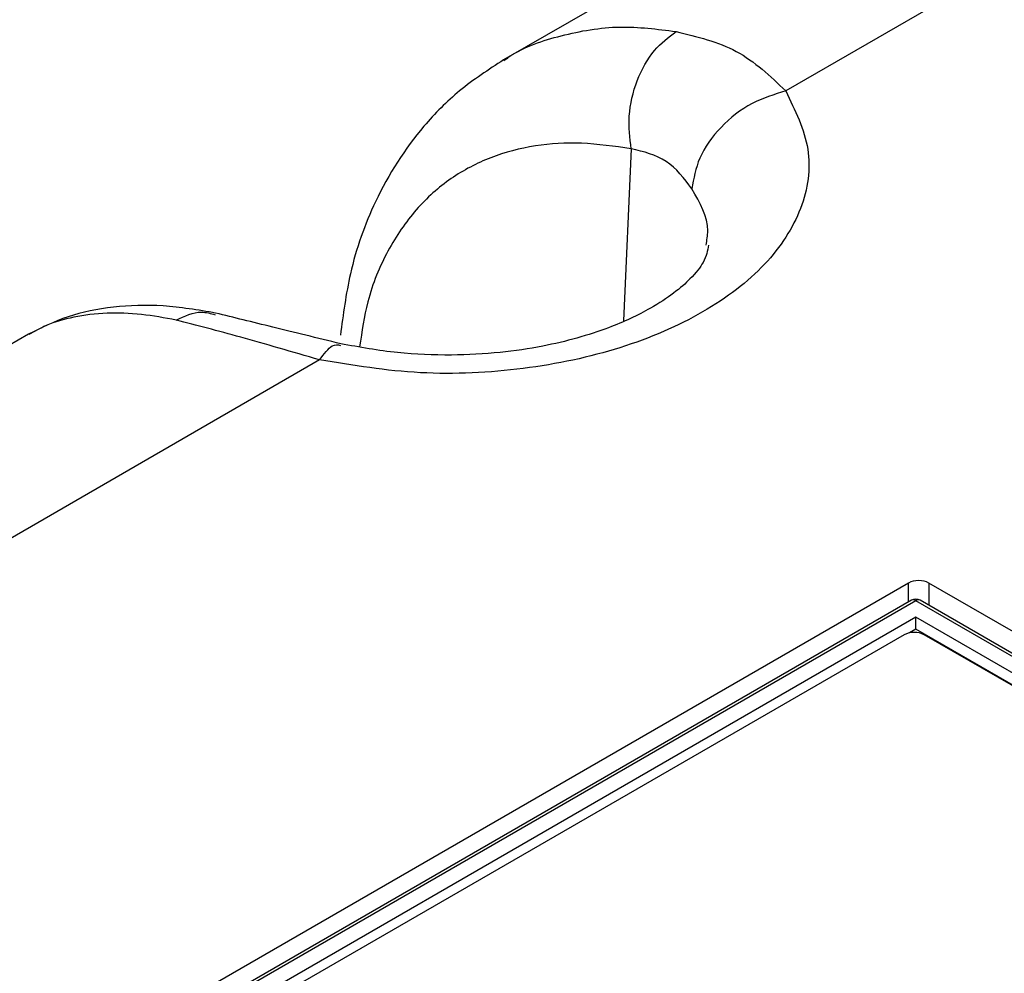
# Paper-space layout 'Sheet1' of a CAD drawing. Header units: millimetres. Extents: x -1 to 420, y -14 to 297.
# Tile 99 of 110: x 325.79 to 332.66, y 252.48 to 259.14. Entities that reach past the tile are written whole.
import ezdxf

# ---------------------------------------------------------------- set-up
doc = ezdxf.new("R2010")
doc.units = ezdxf.units.MM

psp = doc.layouts.new('Sheet1')

# ---------------------------------------------------------------- linework, layer by layer
at = {"color": 7, "linetype": 'Continuous', "lineweight": 25}
for p, q in [((331.2709, 260.0705), (329.1685, 258.8568)), ((333.2295, 259.8487), (331.1371, 258.6408)), ((325.8538, 256.9433), (300.6014, 242.3654)), ((327.8848, 256.7632), (302.57, 242.1493)), ((331.9949, 255.2067), (306.1431, 240.2828)), ((344.2703, 248.2019), (332.1363, 255.2067)), ((332.0156, 255.0862), (306.3934, 240.2948)), ((332.0456, 255.0832), (306.4234, 240.2918)), ((343.9499, 248.211), (332.0456, 255.0832)), ((343.9799, 248.214), (332.0756, 255.0862)), ((332.0456, 254.9672), (306.6243, 240.2918)), ((343.749, 248.211), (332.0456, 254.9672)), ((332.0456, 254.8841), (332.0456, 254.9672)), ((332.0456, 254.8841), (332.0022, 254.8591)), ((343.677, 248.1694), (332.0456, 254.8841)), ((331.9632, 254.8452), (313.7906, 244.3543)), ((343.5598, 248.2323), (332.1046, 254.8452))]:
    psp.add_line(p, q, dxfattribs=at)
at = {"color": 8, "linetype": 'Continuous', "lineweight": 25}
for p, q in [((330.0587, 258.2371), (330.0056, 257.0369)), ((331.9949, 255.0742), (331.9949, 255.2067)), ((332.1363, 255.2067), (332.1363, 255.0511))]:
    psp.add_line(p, q, dxfattribs=at)
at = {"color": 7, "linetype": 'Continuous', "lineweight": 25}
for centre, radius, start, end in [((332.0456, 255.0342), 0.06, 60.00269, 119.99731), ((332.0339, 254.7087), 0.1537, 62.61024, 117.38976)]:
    psp.add_arc(centre, radius, start, end, dxfattribs=at)
at = {"color": 8, "linetype": 'Continuous', "lineweight": 25}
for centre, radius, start, end in [((332.0281, 255.0592), 0.0297, 53.81167, 114.88107), ((332.063, 255.0602), 0.0289, 64.17737, 127.12989)]:
    psp.add_arc(centre, radius, start, end, dxfattribs=at)
at = {"color": 7, "linetype": 'Continuous', "lineweight": 25}
psp.add_ellipse((332.0656, 255.1659), major_axis=(0.1, 0), ratio=0.577464, start_param=0.78555, end_param=2.356042, dxfattribs=at)
at = {"color": 8, "linetype": 'Continuous', "lineweight": 25}
for points, knots in [([(329.1708, 258.8531), (329.1825, 258.8615), (329.3023, 258.9474), (329.5747, 259.0357), (329.9662, 259.1067), (330.2408, 259.0718), (330.3719, 259.0551)], [0, 0, 0, 0, 0.034787, 0.355702, 0.692457, 1, 1, 1, 1]), ([(330.0587, 258.2371), (329.9421, 258.2538), (329.7121, 258.2867), (329.3827, 258.2654), (329.0754, 258.1865), (328.7944, 258.0381), (328.5502, 257.8218), (328.3532, 257.5321), (328.2167, 257.2098), (328.1799, 256.9622), (328.1641, 256.8555)], [0, 0, 0, 0, 0.127095, 0.250679, 0.37976, 0.506181, 0.63625, 0.767574, 0.899907, 1, 1, 1, 1]), ([(330.5815, 257.565), (330.5875, 257.5981), (330.612, 257.7314), (330.538, 257.8605), (330.4824, 257.9577)], [0, 0, 0, 0, 0.248036, 1, 1, 1, 1]), ([(326.8843, 257.0418), (326.8023, 257.0565), (326.6329, 257.087), (326.3932, 257.0943), (326.1713, 257.0677), (325.9901, 257.0164), (325.895, 256.9622), (325.8558, 256.9398)], [0, 0, 0, 0, 0.201773, 0.416493, 0.64426, 0.853062, 1, 1, 1, 1]), ([(326.8843, 257.0418), (326.9432, 257.0695), (327.0358, 257.113), (327.1245, 257.0876), (327.1568, 257.0783)], [0, 0, 0, 0, 0.636383, 1, 1, 1, 1]), ([(327.8848, 256.7632), (327.9152, 256.8043), (327.9692, 256.8775), (328.0124, 256.8689), (328.0313, 256.8651)], [0, 0, 0, 0, 0.561769, 1, 1, 1, 1])]:
    psp.add_open_spline(points, degree=3, knots=knots, dxfattribs=at)
at = {"color": 7, "linetype": 'Continuous', "lineweight": 25}
for points, knots in [([(330.0587, 258.2371), (330.05, 258.3128), (330.032, 258.4701), (330.0918, 258.7178), (330.2089, 258.9322), (330.3189, 259.0152), (330.3719, 259.0551)], [0, 0, 0, 0, 0.24074, 0.500001, 0.759259, 1, 1, 1, 1]), ([(330.3719, 259.0551), (330.5187, 259.0197), (330.816, 258.948), (331.0292, 258.744), (331.1371, 258.6408)], [0, 0, 0, 0, 0.493711, 1, 1, 1, 1]), ([(329.1687, 258.8568), (329.0634, 258.7886), (328.8609, 258.6574), (328.5449, 258.3382), (328.274, 257.9167), (328.0931, 257.4118), (328.0489, 257.0807), (328.0296, 256.9359)], [0, 0, 0, 0, 0.170438, 0.327749, 0.602545, 0.826101, 1, 1, 1, 1]), ([(331.1371, 258.6408), (331.2028, 258.5065), (331.3341, 258.2381), (331.2715, 257.8154), (331.0197, 257.4212), (330.5817, 257.0839), (329.9973, 256.831), (329.3145, 256.6857), (328.5824, 256.6495), (328.1173, 256.7253), (327.8848, 256.7632)], [0, 0, 0, 0, 0.125, 0.25, 0.375, 0.5, 0.625, 0.75, 0.875, 1, 1, 1, 1]), ([(331.1371, 258.6408), (331.0572, 258.616), (330.8912, 258.5647), (330.6752, 258.3938), (330.5216, 258.179), (330.4951, 258.0296), (330.4824, 257.9577)], [0, 0, 0, 0, 0.240773, 0.499999, 0.759228, 1, 1, 1, 1]), ([(330.4824, 257.9577), (330.4283, 258.0299), (330.3202, 258.1742), (330.1458, 258.2161), (330.0587, 258.2371)], [0, 0, 0, 0, 0.50067, 1, 1, 1, 1]), ([(330.5979, 257.5645), (330.5914, 257.526), (330.5797, 257.4576), (330.4919, 257.3459), (330.3682, 257.2343), (330.1735, 257.1056), (329.8787, 256.9686), (329.5132, 256.8659), (329.136, 256.8103), (328.7944, 256.7922), (328.4157, 256.8068), (328.1636, 256.8523), (328.0323, 256.876)], [0, 0, 0, 0, 0.140265, 0.249608, 0.32548, 0.396243, 0.49823, 0.632266, 0.71172, 0.799456, 0.895531, 1, 1, 1, 1]), ([(327.1592, 257.0905), (327.0356, 257.1113), (326.7877, 257.1529), (326.4405, 257.1397), (326.1208, 257.0758), (325.9426, 256.9873), (325.8535, 256.943)], [0, 0, 0, 0, 0.248862, 0.499179, 0.749809, 1, 1, 1, 1]), ([(328.0323, 256.8759), (327.8682, 256.9161), (327.54, 256.9964), (327.2861, 257.0591), (327.1592, 257.0905)], [0, 0, 0, 0, 0.499923, 1, 1, 1, 1]), ([(327.8848, 256.7632), (327.6946, 256.8189), (327.3188, 256.929), (327.0279, 257.0045), (326.8843, 257.0418)], [0, 0, 0, 0, 0.5060944, 1, 1, 1, 1])]:
    psp.add_open_spline(points, degree=3, knots=knots, dxfattribs=at)

doc.saveas('drawing.dxf')
